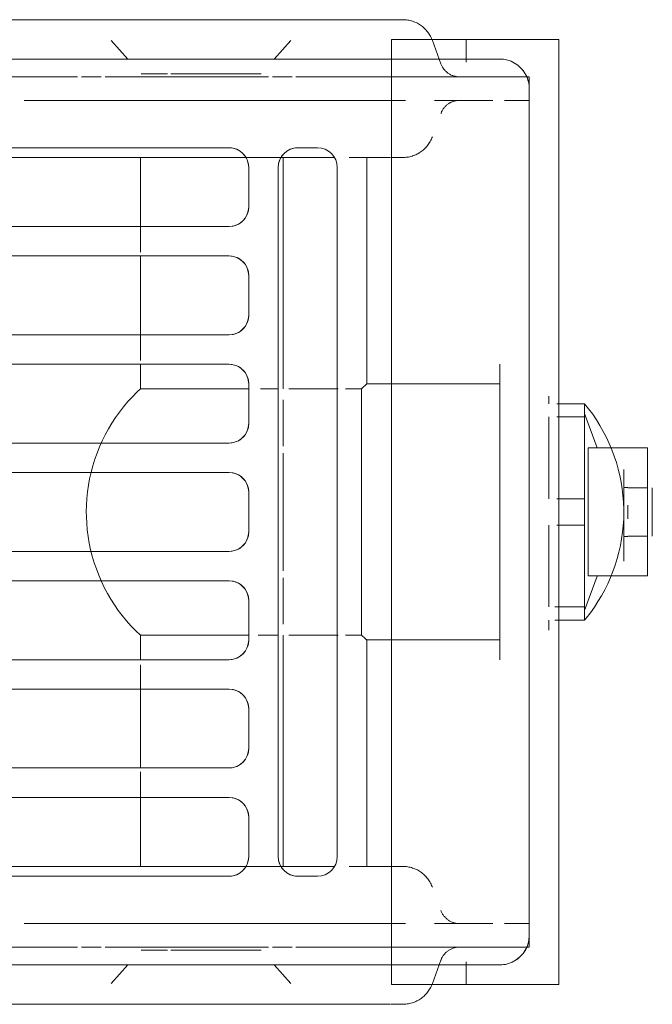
# Model space of a CAD drawing. Header units: millimetres. Extents: x -43279 to 212857, y -33734 to 71307.
# Tile 25 of 70: x -33036 to -32971, y 6215 to 6315. Entities that reach past the tile are written whole.
import ezdxf

# ---------------------------------------------------------------- set-up
doc = ezdxf.new("R2010")
doc.units = ezdxf.units.MM
doc.layers.add('M-EQPM', color=7, linetype='Continuous', lineweight=18)
doc.layers.add('Стены', color=7, linetype='Continuous', lineweight=5)

# ---------------------------------------------------------------- blocks, each defined once
blk = doc.blocks.new('PR_Радиатор_PradoUniversal_PRADO - 22-300-V1661-50_ОВ_L01_Отметка 0_Отопление - зависимый 2')
at = {"layer": 'M-EQPM', "color": 7, "true_color": 0xfcfcfc}
for p, q in [((-526.88, -8), (-527.67, -8)), ((-527.67, -8), (-526.88, -8)), ((-532.94, -8), (-532.9, -8)), ((-547, -12), (-536, -12)), ((-541.31, -13.01), (-541.26, -12.95)), ((-541.26, -12.95), (-541.22, -12.88)), ((-541.22, -12.88), (-541.18, -12.81)), ((-548.54, -13.8), (-549.33, -13.8)), ((-549.33, -13.8), (-547.5, -13.8)), ((-547.46, -13.8), (-548.8, -13.8)), ((-547.5, -13.8), (-548.54, -13.8)), ((-545, -13.8), (-547.4, -13.8)), ((-545, -13.8), (-546.29, -13.8)), ((-546.29, -13.8), (-545, -13.8)), ((-542.9, -13.8), (-536, -13.8)), ((-541.98, -13.57), (-541.91, -13.54)), ((-541.52, -13.25), (-541.47, -13.19)), ((-536, -13.8), (-536.14, -13.8)), ((-532.9, -13.8), (-536, -13.8)), ((-522.47, -13.5), (-522.77, -13.5)), ((-522.77, -13.5), (-520.75, -13.5)), ((-521.77, -13.5), (-522.47, -13.5)), ((-513.58, -13.5), (-521.77, -13.5)), ((-520.75, -13.5), (-513.58, -13.5)), ((-513.25, -13.5), (-511.58, -13.5)), ((-511.58, -13.5), (-513.25, -13.5)), ((-510.86, -13.5), (-510.57, -13.5)), ((-510.57, -13.5), (-510.86, -13.5)), ((-550, -101), (-550, -15)), ((-550, -15), (-550, -42)), ((-550, -15), (-550, -16.2)), ((-548.54, -16.2), (-550, -16.2)), ((-550, -16.2), (-549.33, -16.2)), ((-549.33, -16.2), (-548.54, -16.2)), ((-547.5, -16.2), (-548.54, -16.2)), ((-548.54, -16.2), (-547.5, -16.2)), ((-545, -16.2), (-546.29, -16.2)), ((-546.29, -16.2), (-545, -16.2)), ((-540.36, -16.2), (-545, -16.2)), ((-542.15, -16.34), (-542.23, -16.32)), ((-541.74, -16.57), (-541.8, -16.53)), ((-541.67, -16.62), (-541.74, -16.57)), ((-536, -16.2), (-537.43, -16.2)), ((-536, -16.2), (-532.9, -16.2)), ((-541.05, -17.44), (-541.08, -17.37)), ((-539.97, -20.31), (-540.03, -20.19)), ((-539.91, -20.42), (-539.97, -20.31)), ((-539.84, -20.53), (-539.91, -20.42)), ((-538.95, -21.44), (-539.06, -21.37)), ((-538.85, -21.51), (-538.95, -21.44)), ((-538.28, -21.79), (-538.39, -21.75)), ((-538.15, -21.84), (-538.28, -21.79)), ((-538.03, -21.88), (-538.15, -21.84)), ((-537.91, -21.91), (-538.03, -21.88)), ((-537.28, -22), (-537.4, -21.99)), ((-537.15, -22), (-537.28, -22)), ((-533.5, -22), (-533.11, -22)), ((-533.11, -22), (-533.5, -22)), ((-533.11, -22), (-531.96, -22)), ((-530.13, -22), (-525, -22)), ((-522, -22), (-530.13, -22)), ((-525, -45.48), (-525, -22)), ((-512.04, -22), (-524.98, -22)), ((-516.25, -22), (-522, -22)), ((-513.87, -22), (-516.25, -22)), ((-510.5, -22), (-513.87, -22)), ((-510.5, -22), (-442, -22)), ((-537.14, -22), (-537.15, -22)), ((-537.02, -22), (-537.06, -22)), ((-536.98, -22), (-536.93, -22)), ((-536.5, -22), (-536.41, -22)), ((-536.41, -22), (-536.32, -22)), ((-533.09, -22), (-532.92, -22)), ((-532.92, -22), (-532.9, -22)), ((-510.5, -25.71), (-510.5, -22.61)), ((-510.5, -29), (-510.5, -26.48)), ((-510.5, -40), (-510.5, -32.88)), ((-550, -42), (-550, -44.14)), ((-550, -46.69), (-550, -42)), ((-550, -42), (-550, -42.55)), ((-550, -42.55), (-550, -53.86)), ((-547, -43.95), (-547, -43)), ((-547, -43), (-547, -43.95)), ((-547, -58), (-547, -43.95)), ((-510.5, -45.48), (-510.5, -43)), ((-553, -44.14), (-553, -48.26)), ((-547, -45.99), (-547, -45)), ((-552, -46.25), (-552, -46)), ((-552, -46), (-552, -46.25)), ((-550, -46.41), (-550, -46)), ((-550, -46), (-550, -46.41)), ((-536, -45), (-547, -45)), ((-536, -45), (-547, -45)), ((-532.95, -45.48), (-531.33, -45.48)), ((-531.33, -45.48), (-532.95, -45.48)), ((-532.95, -45.48), (-532.95, -47.55)), ((-532.95, -48.1), (-532.95, -45.48)), ((-530.59, -45.48), (-528.79, -45.48)), ((-528.79, -45.48), (-530.59, -45.48)), ((-528.79, -45.48), (-525.59, -45.48)), ((-525.59, -45.48), (-528.79, -45.48)), ((-512.7, -45.48), (-521.49, -45.48)), ((-512.7, -45.48), (-510.5, -45.48)), ((-552, -47), (-552, -46.25)), ((-552, -46.25), (-552, -47)), ((-525, -51.31), (-525, -46.6)), ((-550, -58), (-550, -47.39)), ((-550, -47.39), (-550, -47.39)), ((-553, -48.35), (-555.6, -48.35)), ((-555.6, -48.47), (-555.6, -56.38)), ((-553, -50), (-553, -48.26)), ((-552, -52), (-552, -48.35)), ((-552, -56.65), (-552, -48.35)), ((-553, -53.86), (-553, -50)), ((-506.53, -50.95), (-506.26, -51.57)), ((-552, -54.25), (-552, -52)), ((-506.26, -51.57), (-506.02, -52.21)), ((-559.6, -53.17), (-559.6, -53)), ((-559.6, -53), (-559.6, -53.67)), ((-525, -63.97), (-525, -52.03)), ((-506.02, -52.21), (-505.8, -52.85)), ((-559.6, -53.67), (-559.6, -53.17)), ((-553, -56.64), (-553, -53.86)), ((-550, -53.86), (-550, -58)), ((-552, -56.65), (-552, -54.25)), ((-562, -55.54), (-562, -60.46)), ((-559.6, -55.5), (-560, -55.5)), ((-560, -55.55), (-560, -55.5)), ((-560, -55.5), (-560, -55.55)), ((-559.6, -55.59), (-559.6, -55.59)), ((-559.6, -56.75), (-559.6, -56.23)), ((-559.6, -56.23), (-559.6, -56.75)), ((-555.6, -56.65), (-553, -56.65)), ((-553, -56.64), (-553, -58)), ((-555.6, -57.33), (-555.6, -58)), ((-553, -58), (-553, -59.36)), ((-550, -68.61), (-550, -58)), ((-550, -58), (-550, -62.14)), ((-547, -68.61), (-547, -58)), ((-559.6, -59.25), (-559.6, -59.77)), ((-559.6, -59.77), (-559.6, -59.25)), ((-553, -59.35), (-555.6, -59.35)), ((-555.6, -59.62), (-555.6, -67.53)), ((-553, -62.14), (-553, -59.36)), ((-552, -67.65), (-552, -59.35)), ((-552, -67.65), (-552, -59.35)), ((-560, -60.45), (-560, -60.5)), ((-560, -60.5), (-560, -60.45)), ((-560, -60.5), (-559.6, -60.5)), ((-559.6, -60.41), (-559.6, -60.41)), ((-559.04, -62.36), (-559.2, -61.7)), ((-559.6, -62.33), (-559.6, -62.33)), ((-553, -67.74), (-553, -62.14)), ((-550, -62.14), (-550, -66)), ((-505.49, -62.04), (-505.66, -62.7)), ((-525, -69.4), (-525, -64.69)), ((-550, -66), (-550, -73.45)), ((-555.6, -67.65), (-553, -67.65)), ((-553, -67.74), (-553, -69.31)), ((-532.95, -70.52), (-532.95, -67.9)), ((-552, -69), (-552, -69.75)), ((-552, -69.75), (-552, -69)), ((-547, -73), (-547, -68.61)), ((-532.95, -68.45), (-532.95, -70.52)), ((-553, -69.31), (-553, -71.86)), ((-550, -73.45), (-550, -69.31)), ((-550, -69.59), (-550, -69.59)), ((-547, -71), (-547, -70.01)), ((-531.33, -70.52), (-532.95, -70.52)), ((-532.95, -70.52), (-531.33, -70.52)), ((-525.59, -70.52), (-530.59, -70.52)), ((-530.59, -70.52), (-525.59, -70.52)), ((-525, -94), (-525, -70.52)), ((-521.49, -70.52), (-512.7, -70.52)), ((-510.5, -70.52), (-512.7, -70.52)), ((-510.5, -73), (-510.5, -70.52)), ((-550, -71.86), (-550, -74)), ((-547, -71), (-536, -71)), ((-547, -71), (-536, -71)), ((-547, -72.05), (-547, -73)), ((-547, -72.05), (-547, -72.05)), ((-550, -74), (-550, -73.45)), ((-550, -73.45), (-550, -74)), ((-550, -74), (-550, -101)), ((-510.5, -84), (-510.5, -76)), ((-510.5, -89.52), (-510.5, -87)), ((-510.5, -93.39), (-510.5, -90.29)), ((-537.15, -94), (-537.14, -94)), ((-537.14, -94), (-537.15, -94)), ((-537.13, -94), (-537.14, -94)), ((-537.11, -94), (-537.13, -94)), ((-537.09, -94), (-537.11, -94)), ((-537.06, -94), (-537.09, -94)), ((-537.06, -94), (-537.03, -94)), ((-537.02, -94), (-537.06, -94)), ((-535.95, -94), (-536.07, -94)), ((-533.11, -94), (-533.5, -94)), ((-533.5, -94), (-533.11, -94)), ((-532.9, -94), (-533.07, -94)), ((-527.75, -94), (-530.13, -94)), ((-530.13, -94), (-527.75, -94)), ((-525, -94), (-527.75, -94)), ((-527.75, -94), (-524.98, -94)), ((-524.98, -94), (-522, -94)), ((-524.98, -94), (-512.04, -94)), ((-522, -94), (-512.04, -94)), ((-512.04, -94), (-510.89, -94)), ((-510.89, -94), (-510.5, -94)), ((-442, -94), (-510.5, -94)), ((-539.49, -95.02), (-539.4, -94.93)), ((-539.4, -94.93), (-539.31, -94.84)), ((-539.21, -94.76), (-539.11, -94.68)), ((-539.11, -94.68), (-539.01, -94.6)), ((-539.01, -94.6), (-538.91, -94.53)), ((-538.91, -94.53), (-538.8, -94.46)), ((-538.34, -94.23), (-538.22, -94.19)), ((-539.58, -95.12), (-539.49, -95.02)), ((-541.22, -98.88), (-541.18, -98.81)), ((-541.18, -98.81), (-541.14, -98.74)), ((-550, -99.8), (-550, -101)), ((-549.83, -99.8), (-550, -99.8)), ((-550, -99.8), (-549.83, -99.8)), ((-549.33, -99.8), (-549.83, -99.8)), ((-549.83, -99.8), (-549.33, -99.8)), ((-547.5, -99.8), (-548.54, -99.8)), ((-548.54, -99.8), (-547.5, -99.8)), ((-545, -99.8), (-546.29, -99.8)), ((-546.29, -99.8), (-545, -99.8)), ((-545, -99.8), (-540.36, -99.8)), ((-537.43, -99.8), (-536, -99.8)), ((-532.9, -99.8), (-536, -99.8)), ((-548.54, -102.2), (-549.33, -102.2)), ((-549.33, -102.2), (-548.54, -102.2)), ((-548.79, -102.2), (-545, -102.2)), ((-547.5, -102.2), (-548.54, -102.2)), ((-548.54, -102.2), (-547.5, -102.2)), ((-545, -102.2), (-546.29, -102.2)), ((-546.29, -102.2), (-545, -102.2)), ((-536, -102.2), (-542.9, -102.2)), ((-541.94, -102.45), (-542.01, -102.41)), ((-541.87, -102.49), (-541.94, -102.45)), ((-541.8, -102.53), (-541.87, -102.49)), ((-541.74, -102.57), (-541.8, -102.53)), ((-541.49, -102.78), (-541.55, -102.73)), ((-541.44, -102.84), (-541.49, -102.78)), ((-541.38, -102.9), (-541.44, -102.84)), ((-541.33, -102.96), (-541.38, -102.9)), ((-541.28, -103.02), (-541.33, -102.96)), ((-536.14, -102.2), (-536, -102.2)), ((-536, -102.2), (-532.9, -102.2)), ((-521.77, -102.5), (-522.77, -102.5)), ((-522.77, -102.5), (-520.75, -102.5)), ((-513.58, -102.5), (-521.77, -102.5)), ((-520.75, -102.5), (-513.58, -102.5)), ((-513.25, -102.5), (-511.58, -102.5)), ((-511.58, -102.5), (-513.25, -102.5)), ((-510.86, -102.5), (-510.57, -102.5)), ((-510.57, -102.5), (-510.86, -102.5)), ((-536, -104), (-547, -104)), ((-541.15, -103.23), (-541.19, -103.16)), ((-541.05, -103.44), (-541.08, -103.37)), ((-540.13, -105.96), (-540.16, -105.89))]:
    blk.add_line(p, q, dxfattribs=at)
at = {"layer": 'M-EQPM', "color": 254, "true_color": 0xe6e6e6}
for p, q in [((-524.97, -8), (-526.88, -8)), ((-526.88, -8), (-524.97, -8)), ((-508.37, -8), (-524.97, -8)), ((-524.97, -8), (-508.37, -8)), ((-508.37, -8), (-505.67, -8)), ((-505.67, -8), (-508.37, -8)), ((-539.31, -8.84), (-539.21, -8.76)), ((-540.16, -10.11), (-540.11, -9.99)), ((-553, -10), (-553, -42)), ((-543.6, -10), (-550.2, -10)), ((-540, -10), (-543.6, -10)), ((-543.6, -10), (-543.6, -12.32)), ((-543.6, -10), (-543.6, -12.32)), ((-540.16, -10.11), (-541.02, -12.48)), ((-536, -10), (-540, -10)), ((-525.79, -10.11), (-524.1, -12)), ((-524.1, -12), (-525.79, -10.11)), ((-507.54, -10.11), (-509.23, -12)), ((-509.23, -12), (-507.54, -10.11)), ((-536, -12), (-547, -12)), ((-536, -12), (536, -12)), ((-550, -13.8), (-550, -15)), ((-549.33, -13.8), (-550, -13.8)), ((-550, -13.8), (-549.33, -13.8)), ((-550, -13.8), (-550, -15)), ((-550, -102.2), (-550, -13.8)), ((-547.46, -13.8), (-548.85, -13.8)), ((-536, -13.8), (-547.4, -13.8)), ((-536, -13.8), (-526.3, -13.8)), ((-536, -102.2), (-536, -13.8)), ((-525.9, -13.8), (-523.9, -13.8)), ((-523.5, -13.8), (-506.9, -13.8)), ((-506.5, -13.8), (-504.5, -13.8)), ((-504.1, -13.8), (-487.5, -13.8)), ((-550, -15), (-550, -101)), ((-498.7, -16.2), (-536, -16.2)), ((-526.5, -21), (-528.5, -21)), ((-450.5, -21), (-519.5, -21)), ((-533.5, -22), (-533.11, -22)), ((-530.13, -22), (-510.5, -22)), ((-525, -22), (-525, -45.48)), ((-442, -22), (-510.5, -22)), ((-533.5, -22), (-533.5, -45)), ((-533.5, -22), (-533.5, -45)), ((-532.9, -22), (-531.69, -22)), ((-530.5, -23), (-530.5, -93)), ((-524.5, -93), (-524.5, -23)), ((-521.5, -23), (-521.5, -27)), ((-519.5, -29), (-450.5, -29)), ((-510.5, -31.61), (-510.5, -29)), ((-450.5, -32), (-519.5, -32)), ((-521.5, -34), (-521.5, -38)), ((-519.5, -40), (-450.5, -40)), ((-510.5, -42.49), (-510.5, -40)), ((-553, -42), (-553, -44.14)), ((-553, -48.26), (-553, -42)), ((-553, -42), (-553, -74)), ((-457, -43), (-519.5, -43)), ((-521.5, -45), (-521.5, -49)), ((-533.5, -45), (-536, -45)), ((-533.5, -45), (-536, -45)), ((-532.95, -45.48), (-531.33, -45.48)), ((-532.95, -58), (-532.95, -45.48)), ((-524.52, -45.48), (-522.46, -45.48)), ((-510.5, -45.48), (-512.7, -45.48)), ((-552, -47), (-552, -47)), ((-525, -46.6), (-525, -51.31)), ((-555.6, -48.35), (-555.6, -56.65)), ((-552.59, -48.35), (-555.6, -48.35)), ((-555.6, -56.65), (-555.6, -48.35)), ((-555.6, -48.35), (-553, -48.35)), ((-552, -48.35), (-552, -56.65)), ((-552, -48.35), (-552, -56.65)), ((-519.5, -51), (-457, -51)), ((-562, -51.5), (-562, -54.95)), ((-555.97, -51.5), (-562, -51.5)), ((-558.5, -51.97), (-558.25, -51.33)), ((-555.97, -51.5), (-555.97, -58)), ((-525, -52.03), (-525, -63.97)), ((-562, -54.46), (-562, -53.17)), ((-562, -53.17), (-562, -54.46)), ((-559.6, -55.5), (-559.6, -53.67)), ((-559.6, -53.67), (-559.6, -55.5)), ((-559.26, -54.6), (-559.11, -53.93)), ((-457, -54), (-519.5, -54)), ((-562.5, -55.55), (-562.5, -58)), ((-562, -55.5), (-562, -56.71)), ((-562, -55.55), (-560, -55.55)), ((-560, -55.55), (-562, -55.55)), ((-559.6, -56.23), (-559.6, -55.59)), ((-559.6, -55.59), (-559.6, -56.23)), ((-521.5, -56), (-521.5, -60)), ((-559.6, -58), (-559.6, -56.75)), ((-559.6, -56.75), (-559.6, -58)), ((-555.6, -56.38), (-555.6, -56.38)), ((-555.6, -58), (-555.6, -56.38)), ((-555.6, -56.65), (-552.81, -56.65)), ((-555.6, -56.65), (-555.6, -57.33)), ((-553, -56.65), (-555.6, -56.65)), ((-553, -59.36), (-553, -56.64)), ((-562.5, -58), (-562.5, -60.45)), ((-560, -57.31), (-560, -58.69)), ((-560, -58.69), (-560, -57.31)), ((-559.6, -58), (-559.6, -59.25)), ((-559.6, -59.25), (-559.6, -58)), ((-555.97, -58), (-555.97, -64.5)), ((-555.6, -59.62), (-555.6, -58)), ((-555.6, -58), (-555.6, -59.35)), ((-532.95, -70.52), (-532.95, -58)), ((-559.6, -58.3), (-559.6, -58)), ((-562, -59.29), (-562, -60.5)), ((-559.6, -59.77), (-559.6, -60.41)), ((-559.6, -60.41), (-559.6, -59.77)), ((-559.44, -60.35), (-559.52, -59.67)), ((-555.6, -59.35), (-555.6, -67.65)), ((-552.81, -59.35), (-555.6, -59.35)), ((-555.6, -67.65), (-555.6, -59.35)), ((-555.6, -59.35), (-553, -59.35)), ((-555.6, -59.62), (-555.6, -59.62)), ((-552, -59.35), (-552, -67.65)), ((-552, -59.35), (-552, -67.65)), ((-562, -60.45), (-560, -60.45)), ((-560, -60.45), (-562, -60.45)), ((-559.6, -60.5), (-559.6, -62.33)), ((-559.6, -62.33), (-559.6, -60.5)), ((-562, -61.05), (-562, -64.5)), ((-562, -61.54), (-562, -62.83)), ((-562, -62.83), (-562, -61.54)), ((-519.5, -62), (-457, -62)), ((-562, -64.5), (-555.97, -64.5)), ((-525, -64.69), (-525, -69.4)), ((-457, -65), (-519.5, -65)), ((-521.5, -67), (-521.5, -71)), ((-555.6, -67.65), (-552.81, -67.65)), ((-553, -67.65), (-555.6, -67.65)), ((-553, -74), (-553, -67.74)), ((-552, -69), (-552, -69)), ((-531.33, -70.52), (-532.95, -70.52)), ((-525, -70.52), (-525, -94)), ((-522.69, -70.52), (-524.52, -70.52)), ((-512.7, -70.52), (-510.5, -70.52)), ((-553, -71.86), (-553, -74)), ((-536, -71), (-533.5, -71)), ((-536, -71), (-533.5, -71)), ((-533.5, -71), (-533.5, -94)), ((-533.5, -71), (-533.5, -94)), ((-519.5, -73), (-457, -73)), ((-553, -74), (-553, -106)), ((-510.5, -76), (-510.5, -73.39)), ((-450.5, -76), (-519.5, -76)), ((-521.5, -78), (-521.5, -82)), ((-519.5, -84), (-450.5, -84)), ((-510.5, -87), (-510.5, -84.39)), ((-450.5, -87), (-519.5, -87)), ((-521.5, -89), (-521.5, -93)), ((-533.11, -94), (-533.5, -94)), ((-531.69, -94), (-532.9, -94)), ((-510.5, -94), (-530.13, -94)), ((-510.5, -94), (-442, -94)), ((-528.5, -95), (-526.5, -95)), ((-519.5, -95), (-450.5, -95)), ((-536, -99.8), (-498.7, -99.8)), ((-550, -101), (-550, -102.2)), ((-550, -101), (-550, -102.2)), ((-549.33, -102.2), (-550, -102.2)), ((-550, -102.2), (-549.33, -102.2)), ((-548.79, -102.2), (-536, -102.2)), ((-526.3, -102.2), (-536, -102.2)), ((-523.9, -102.2), (-525.9, -102.2)), ((-506.9, -102.2), (-523.5, -102.2)), ((-504.5, -102.2), (-506.5, -102.2)), ((-487.5, -102.2), (-504.1, -102.2)), ((-547, -104), (-536, -104)), ((-543.6, -103.68), (-543.6, -106)), ((-543.6, -103.68), (-543.6, -106)), ((-541.02, -103.52), (-540.16, -105.89)), ((536, -104), (-536, -104)), ((-525.79, -105.89), (-524.1, -104)), ((-524.1, -104), (-525.79, -105.89)), ((-507.54, -105.89), (-509.23, -104)), ((-509.23, -104), (-507.54, -105.89)), ((-540.08, -106.08), (-540.13, -105.96)), ((-550.2, -106), (-543.6, -106)), ((-543.6, -106), (-540, -106)), ((-540, -106), (-536, -106)), ((-539.26, -107.21), (-539.35, -107.12)), ((-532.9, -108), (-533.07, -108)), ((-524.97, -108), (-527.67, -108)), ((-527.67, -108), (-524.97, -108)), ((-508.37, -108), (-524.97, -108)), ((-524.97, -108), (-508.37, -108)), ((-508.37, -108), (-505.67, -108)), ((-505.67, -108), (-508.37, -108))]:
    blk.add_line(p, q, dxfattribs=at)
at = {"layer": 'M-EQPM'}
for p, q in [((532.9, -8), (-532.9, -8)), ((-553, -10), (-553, -106)), ((-553, -10), (-547.4, -10)), ((-547.4, -10), (-536, -10)), ((-536, -10), (-536, -106)), ((536, -12), (-536, -12)), ((-528.5, -21), (-526.5, -21)), ((-519.5, -21), (-450.5, -21)), ((-530.5, -93), (-530.5, -23)), ((-530.23, -22), (-442, -22)), ((-524.5, -23), (-524.5, -93)), ((-521.5, -27), (-521.5, -23)), ((-510.5, -29), (-510.5, -22)), ((-450.5, -29), (-519.5, -29)), ((-519.5, -32), (-450.5, -32)), ((-510.5, -40), (-510.5, -32)), ((-521.5, -38), (-521.5, -34)), ((-450.5, -40), (-519.5, -40)), ((-519.5, -43), (-450.5, -43)), ((-510.5, -45.48), (-510.5, -43)), ((-521.5, -49), (-521.5, -45)), ((-530.59, -45.48), (-525.59, -45.48)), ((-521.49, -45.48), (-510.5, -45.48)), ((-555.6, -48.35), (-555.6, -47)), ((-555.6, -47), (-555.6, -48.35)), ((-555.6, -47), (-552.59, -47)), ((-552.59, -47), (-555.6, -47)), ((-555.6, -48.35), (-555.6, -47)), ((-555.6, -47), (-555.6, -48.35)), ((-555.6, -47), (-553, -47)), ((-553, -47), (-555.6, -47)), ((-555.6, -48), (-556.9, -51.49)), ((-555.6, -56.65), (-555.6, -48.35)), ((-555.6, -48.35), (-552.59, -48.35)), ((-450.5, -51), (-519.5, -51)), ((-562, -64.5), (-562, -51.5)), ((-555.97, -51.5), (-562, -51.5)), ((-555.97, -58), (-555.97, -51.5)), ((-519.5, -54), (-450.5, -54)), ((-562.5, -60.45), (-562.5, -55.55)), ((-562.5, -58), (-562.5, -55.55)), ((-562.5, -55.55), (-562.5, -60.45)), ((-521.5, -60), (-521.5, -56)), ((-555.6, -58), (-555.6, -56.38)), ((-555.6, -56.38), (-555.6, -58)), ((-555.6, -56.38), (-555.6, -58)), ((-555.6, -58), (-555.6, -56.65)), ((-555.6, -56.65), (-555.6, -58)), ((-552.81, -56.65), (-555.6, -56.65)), ((-555.6, -58), (-555.6, -56.65)), ((-562.5, -60.45), (-562.5, -58)), ((-555.97, -64.5), (-555.97, -58)), ((-555.6, -58), (-555.6, -59.62)), ((-555.6, -59.62), (-555.6, -58)), ((-555.6, -59.35), (-555.6, -58)), ((-555.6, -58), (-555.6, -59.35)), ((-555.6, -58), (-555.6, -59.62)), ((-555.6, -59.35), (-555.6, -58)), ((-555.6, -67.65), (-555.6, -59.35)), ((-555.6, -59.35), (-552.81, -59.35)), ((-450.5, -62), (-519.5, -62)), ((-555.97, -64.5), (-562, -64.5)), ((-556.9, -64.51), (-555.6, -68)), ((-519.5, -65), (-450.5, -65)), ((-521.5, -71), (-521.5, -67)), ((-555.6, -67.65), (-555.6, -69)), ((-555.6, -69), (-555.6, -67.65)), ((-552.81, -67.65), (-555.6, -67.65)), ((-555.6, -67.65), (-555.6, -69)), ((-555.6, -69), (-555.6, -67.65)), ((-555.6, -69), (-552.81, -69)), ((-552.81, -69), (-555.6, -69)), ((-555.6, -69), (-553, -69)), ((-553, -69), (-555.6, -69)), ((-525.59, -70.52), (-530.59, -70.52)), ((-510.5, -70.52), (-521.49, -70.52)), ((-510.5, -73), (-510.5, -70.52)), ((-450.5, -73), (-519.5, -73)), ((-519.5, -76), (-450.5, -76)), ((-510.5, -84), (-510.5, -76)), ((-521.5, -82), (-521.5, -78)), ((-450.5, -84), (-519.5, -84)), ((-519.5, -87), (-450.5, -87)), ((-510.5, -94), (-510.5, -87)), ((-521.5, -93), (-521.5, -89)), ((-442, -94), (-530.23, -94)), ((-526.5, -95), (-528.5, -95)), ((-450.5, -95), (-519.5, -95)), ((-536, -104), (536, -104)), ((-547.4, -106), (-553, -106)), ((-536, -106), (-547.4, -106)), ((-532.9, -108), (532.9, -108))]:
    blk.add_line(p, q, dxfattribs=at)
at = {"layer": 'M-EQPM', "color": 7, "true_color": 0xfefefe}
for p, q in [((-541.07, -12.6), (-541.04, -12.52)), ((-541.04, -12.52), (-541.02, -12.48)), ((-542.9, -13.8), (-542.82, -13.8)), ((-536, -13.8), (-542.9, -13.8)), ((-540, -13.8), (-542.9, -13.8)), ((-542.82, -13.8), (-542.74, -13.79)), ((-542.12, -13.64), (-542.05, -13.61)), ((-542.05, -13.61), (-541.98, -13.57)), ((-538, -13.8), (-540, -13.8)), ((-536.14, -13.8), (-538, -13.8)), ((-526.3, -13.8), (-532.9, -13.8)), ((-523.9, -13.8), (-525.9, -13.8)), ((-506.9, -13.8), (-523.5, -13.8)), ((-511.57, -13.5), (-510.86, -13.5)), ((-510.86, -13.5), (-511.57, -13.5)), ((-504.5, -13.8), (-506.5, -13.8)), ((-487.5, -13.8), (-504.1, -13.8)), ((-545, -16.2), (-540.36, -16.2)), ((-542.86, -16.2), (-542.9, -16.2)), ((-537.43, -16.2), (-536, -16.2)), ((-532.9, -16.2), (-498.7, -16.2)), ((-541.02, -17.52), (-541.05, -17.44)), ((-540.13, -19.96), (-540.16, -19.89)), ((-539.26, -21.21), (-539.35, -21.12)), ((-533.11, -22), (-533.5, -22)), ((-533.11, -22), (-531.96, -22)), ((-531.96, -22), (-533.11, -22)), ((-531.96, -22), (-533.11, -22)), ((-525, -22), (-530.13, -22)), ((-524.98, -22), (-510.5, -22)), ((-510.5, -22), (-524.98, -22)), ((-524.98, -22), (-512.04, -22)), ((-533.41, -22), (-533.58, -22)), ((-533.24, -22), (-533.41, -22)), ((-533.07, -22), (-533.24, -22)), ((-532.9, -22), (-533.07, -22)), ((-510.5, -31.61), (-510.5, -29)), ((-510.5, -42.49), (-510.5, -40)), ((-550, -46.14), (-550, -43.31)), ((-550, -43.31), (-550, -46.14)), ((-550, -44.14), (-550, -46.69)), ((-531.33, -45.48), (-532.95, -45.48)), ((-532.95, -45.48), (-532.95, -47.55)), ((-525.59, -45.48), (-530.59, -45.48)), ((-522.46, -45.48), (-524.52, -45.48)), ((-524.52, -45.48), (-522.46, -45.48)), ((-522.46, -45.48), (-524.52, -45.48)), ((-515.26, -45.48), (-521.49, -45.48)), ((-521.49, -45.48), (-512.7, -45.48)), ((-512.7, -45.48), (-515.26, -45.48)), ((-510.5, -45.48), (-512.7, -45.48)), ((-550, -46.41), (-550, -46.41)), ((-547, -49.83), (-547, -46.55)), ((-550, -47.34), (-550, -50)), ((-550, -50), (-550, -47.34)), ((-550, -47.39), (-550, -51.55)), ((-550, -47.39), (-550, -49.62)), ((-550, -49.62), (-550, -47.39)), ((-550, -47.61), (-550, -49.51)), ((-550, -49.51), (-550, -47.61)), ((-550, -47.61), (-550, -49.51)), ((-550, -49.51), (-550, -47.61)), ((-532.95, -47.55), (-532.95, -50.14)), ((-532.95, -47.55), (-532.95, -50.14)), ((-555.6, -56.38), (-555.6, -48.47)), ((-555.6, -48.47), (-555.6, -56.65)), ((-553, -48.26), (-553, -56.64)), ((-552, -50), (-552, -48.35)), ((-552, -48.35), (-552, -50)), ((-552, -56.65), (-552, -48.35)), ((-552, -48.35), (-552, -56.65)), ((-547, -48.56), (-547, -49.67)), ((-547, -48.56), (-547, -49.67)), ((-547, -49.67), (-547, -48.56)), ((-547, -48.81), (-547, -49.83)), ((-547, -48.81), (-547, -49.83)), ((-547, -49.83), (-547, -48.81)), ((-532.95, -58), (-532.95, -48.1)), ((-550, -49.67), (-550, -51.55)), ((-550, -51.55), (-550, -49.67)), ((-552, -51.25), (-552, -50.01)), ((-552, -50.01), (-552, -51.25)), ((-550, -50), (-550, -52)), ((-550, -52), (-550, -50)), ((-550, -50), (-550, -52)), ((-550, -52), (-550, -50)), ((-550, -50.04), (-550, -51.95)), ((-550, -51.95), (-550, -50.04)), ((-547, -50.67), (-547, -52.26)), ((-547, -50.67), (-547, -52.26)), ((-547, -52.26), (-547, -50.67)), ((-547, -50.78), (-547, -52.31)), ((-547, -52.31), (-547, -50.78)), ((-547, -50.78), (-547, -52.31)), ((-547, -52.31), (-547, -50.78)), ((-532.95, -50.3), (-532.95, -58)), ((-532.95, -50.3), (-532.95, -58)), ((-552, -53.84), (-552, -52)), ((-552, -52), (-552, -53.84)), ((-550, -52.26), (-550, -54.58)), ((-550, -54.89), (-550, -52.67)), ((-550, -52.67), (-550, -54.89)), ((-547, -52.99), (-547, -55.47)), ((-547, -52.99), (-547, -55.47)), ((-547, -55.47), (-547, -52.99)), ((-562, -53.17), (-562, -53.17)), ((-547, -53.03), (-547, -55.47)), ((-547, -55.47), (-547, -53.03)), ((-547, -53.03), (-547, -55.47)), ((-547, -55.47), (-547, -53.03)), ((-562, -55.5), (-562, -54.46)), ((-562, -54.46), (-562, -55.5)), ((-552, -56.65), (-552, -55.23)), ((-552, -55.23), (-552, -56.65)), ((-550, -55.07), (-550, -58)), ((-550, -55.07), (-550, -58)), ((-550, -58), (-550, -55.07)), ((-550, -55.33), (-550, -58)), ((-550, -61.12), (-550, -55.33)), ((-550, -55.34), (-550, -58)), ((-550, -58), (-550, -55.34)), ((-550, -55.34), (-550, -58)), ((-550, -58), (-550, -55.34)), ((-547, -55.89), (-547, -58)), ((-547, -55.89), (-547, -58)), ((-547, -58), (-547, -55.89)), ((-547, -55.9), (-547, -58)), ((-547, -58), (-547, -55.9)), ((-547, -55.9), (-547, -58)), ((-547, -58), (-547, -55.9)), ((-550, -61.11), (-550, -58)), ((-550, -58), (-550, -61.11)), ((-550, -61.11), (-550, -58)), ((-550, -58), (-550, -61.11)), ((-550, -58), (-550, -61.42)), ((-550, -58), (-550, -61.42)), ((-550, -61.42), (-550, -58)), ((-550, -58), (-550, -61.12)), ((-547, -58), (-547, -60.54)), ((-547, -58), (-547, -60.54)), ((-547, -60.54), (-547, -58)), ((-547, -58), (-547, -60.54)), ((-547, -60.54), (-547, -58)), ((-547, -58), (-547, -60.54)), ((-547, -60.54), (-547, -58)), ((-532.95, -58), (-532.95, -65.7)), ((-532.95, -65.86), (-532.95, -58)), ((-532.95, -58), (-532.95, -65.7)), ((-555.6, -59.35), (-555.6, -67.53)), ((-555.6, -67.53), (-555.6, -59.62)), ((-553, -59.36), (-553, -67.74)), ((-552, -59.38), (-552, -61.75)), ((-552, -61.75), (-552, -59.38)), ((-552, -59.38), (-552, -66)), ((-552, -66), (-552, -59.38)), ((-562, -60.5), (-562, -61.54)), ((-562, -61.54), (-562, -60.5)), ((-547, -60.92), (-547, -62.97)), ((-547, -62.97), (-547, -60.92)), ((-547, -60.92), (-547, -62.97)), ((-547, -62.97), (-547, -60.92)), ((-547, -60.93), (-547, -63.01)), ((-547, -60.93), (-547, -63.01)), ((-547, -63.01), (-547, -60.93)), ((-550, -64), (-550, -61.83)), ((-550, -61.83), (-550, -68.39)), ((-562, -62.83), (-562, -62.83)), ((-552, -62.16), (-552, -63.45)), ((-552, -63.45), (-552, -62.16)), ((-550, -62.14), (-550, -64.05)), ((-550, -64.05), (-550, -62.14)), ((-550, -62.17), (-550, -64.45)), ((-550, -64), (-550, -62.18)), ((-550, -62.18), (-550, -64)), ((-550, -62.53), (-550, -64.45)), ((-550, -64.45), (-550, -62.53)), ((-552, -64), (-552, -65.99)), ((-552, -65.99), (-552, -64)), ((-550, -68.39), (-550, -64)), ((-550, -65.27), (-550, -64)), ((-550, -64), (-550, -65.27)), ((-547, -63.69), (-547, -65.22)), ((-547, -65.22), (-547, -63.69)), ((-547, -63.69), (-547, -65.22)), ((-547, -65.22), (-547, -63.69)), ((-547, -63.74), (-547, -65.33)), ((-547, -63.74), (-547, -65.33)), ((-547, -65.33), (-547, -63.74)), ((-550, -64.05), (-550, -65.24)), ((-550, -65.24), (-550, -64.05)), ((-550, -64.45), (-550, -68.61)), ((-550, -64.45), (-550, -65.63)), ((-550, -65.63), (-550, -64.45)), ((-550, -66), (-550, -68.66)), ((-550, -68.66), (-550, -66)), ((-532.95, -65.86), (-532.95, -68.45)), ((-532.95, -65.86), (-532.95, -68.45)), ((-550, -66.38), (-550, -68.61)), ((-550, -68.61), (-550, -66.38)), ((-550, -68.39), (-550, -66.49)), ((-550, -66.49), (-550, -68.39)), ((-547, -66.17), (-547, -67.19)), ((-547, -69.45), (-547, -66.17)), ((-547, -66.17), (-547, -67.19)), ((-547, -67.19), (-547, -66.17)), ((-547, -66.33), (-547, -67.44)), ((-547, -66.33), (-547, -67.44)), ((-547, -67.44), (-547, -66.33)), ((-532.95, -67.9), (-532.95, -66.43)), ((-532.95, -68.45), (-532.95, -70.52)), ((-552, -69.75), (-552, -69.75)), ((-550, -69.31), (-550, -71.86)), ((-550, -69.59), (-550, -69.59)), ((-550, -69.86), (-550, -72.69)), ((-550, -72.69), (-550, -69.86)), ((-532.95, -70.52), (-531.33, -70.52)), ((-530.59, -70.52), (-525.59, -70.52)), ((-524.52, -70.52), (-522.69, -70.52)), ((-522.69, -70.52), (-524.52, -70.52)), ((-524.52, -70.52), (-522.69, -70.52)), ((-521.49, -70.52), (-518.47, -70.52)), ((-512.7, -70.52), (-521.49, -70.52)), ((-518.47, -70.52), (-512.7, -70.52)), ((-512.7, -70.52), (-510.5, -70.52)), ((-510.5, -76), (-510.5, -73.39)), ((-510.5, -87), (-510.5, -84.39)), ((-533.5, -94), (-533.11, -94)), ((-533.28, -94), (-533.11, -94)), ((-533.11, -94), (-531.96, -94)), ((-531.96, -94), (-533.11, -94)), ((-533.11, -94), (-531.96, -94)), ((-531.96, -94), (-533.11, -94)), ((-533.11, -94), (-532.94, -94)), ((-532.94, -94), (-532.9, -94)), ((-530.13, -94), (-525, -94)), ((-524.98, -94), (-519.02, -94)), ((-510.5, -94), (-524.98, -94)), ((-512.04, -94), (-524.98, -94)), ((-519.02, -94), (-510.5, -94)), ((-539.31, -94.84), (-539.21, -94.76)), ((-541.04, -98.52), (-541.02, -98.48)), ((-548.54, -99.8), (-549.33, -99.8)), ((-549.33, -99.8), (-548.54, -99.8)), ((-540.36, -99.8), (-545, -99.8)), ((-542.9, -99.8), (-542.82, -99.8)), ((-536, -99.8), (-537.43, -99.8)), ((-498.7, -99.8), (-532.9, -99.8)), ((-542.86, -102.2), (-542.9, -102.2)), ((-542.9, -102.2), (-536, -102.2)), ((-542.9, -102.2), (-540, -102.2)), ((-542.78, -102.2), (-542.86, -102.2)), ((-540, -102.2), (-536.14, -102.2)), ((-532.9, -102.2), (-526.3, -102.2)), ((-525.9, -102.2), (-523.9, -102.2)), ((-523.5, -102.2), (-506.9, -102.2)), ((-511.57, -102.5), (-510.86, -102.5)), ((-510.86, -102.5), (-511.57, -102.5)), ((-506.5, -102.2), (-504.5, -102.2)), ((-504.1, -102.2), (-487.5, -102.2)), ((-541.02, -103.52), (-541.05, -103.44))]:
    blk.add_line(p, q, dxfattribs=at)
at = {"layer": 'M-EQPM', "flags": 128}
for points in [[(-540.11, -9.99), (-540.06, -9.87), (-540, -9.75), (-539.94, -9.64), (-539.88, -9.53), (-539.81, -9.42), (-539.74, -9.32), (-539.66, -9.22), (-539.58, -9.12), (-539.49, -9.02), (-539.4, -8.93), (-539.31, -8.84)], [(-539.21, -8.76), (-539.11, -8.68), (-539.01, -8.6), (-538.91, -8.53), (-538.8, -8.46), (-538.69, -8.39), (-538.57, -8.34), (-538.46, -8.28), (-538.34, -8.23), (-538.22, -8.19), (-538.1, -8.14), (-537.98, -8.11), (-537.85, -8.08), (-537.73, -8.05), (-537.6, -8.03), (-537.47, -8.02), (-537.35, -8.01), (-537.22, -8), (-537.15, -8)], [(-537.15, -8), (-537.14, -8), (-537.13, -8), (-537.12, -8), (-537.09, -8), (-537.06, -8), (-537.03, -8), (-536.98, -8), (-536.93, -8), (-536.88, -8), (-536.81, -8), (-536.74, -8), (-536.67, -8), (-536.59, -8), (-536.5, -8), (-536.41, -8), (-536.38, -8)], [(-535.95, -8), (-536.07, -8), (-536.18, -8), (-536.28, -8), (-536.38, -8), (-536.48, -8), (-536.57, -8), (-536.65, -8), (-536.73, -8), (-536.8, -8), (-536.86, -8), (-536.92, -8), (-536.97, -8), (-537.02, -8), (-537.06, -8), (-537.09, -8), (-537.11, -8), (-537.13, -8), (-537.14, -8), (-537.15, -8)], [(-535.86, -8), (-535.73, -8), (-535.6, -8), (-535.47, -8), (-535.33, -8), (-535.19, -8), (-535.04, -8), (-534.9, -8), (-534.75, -8), (-534.59, -8), (-534.43, -8), (-534.27, -8), (-534.11, -8), (-533.95, -8), (-533.78, -8), (-533.62, -8), (-533.45, -8), (-533.28, -8), (-533.11, -8), (-532.94, -8)], [(-532.9, -8), (-533.07, -8), (-533.24, -8), (-533.41, -8), (-533.58, -8), (-533.74, -8), (-533.91, -8), (-534.07, -8), (-534.24, -8), (-534.4, -8), (-534.55, -8), (-534.71, -8), (-534.86, -8), (-535.01, -8), (-535.16, -8), (-535.3, -8), (-535.33, -8)], [(-510.5, -45.48), (-510.01, -45.95), (-509.54, -46.44), (-509.08, -46.95), (-508.65, -47.47), (-508.24, -48.01), (-507.85, -48.57), (-507.49, -49.15), (-507.15, -49.73), (-506.83, -50.33), (-506.53, -50.95)], [(-558.25, -51.33), (-557.97, -50.71), (-557.66, -50.09), (-557.34, -49.49), (-556.98, -48.9), (-556.61, -48.33), (-556.21, -47.77), (-555.79, -47.23), (-555.6, -47)], [(-505.44, -54.16), (-505.3, -54.83), (-505.19, -55.5), (-505.1, -56.17), (-505.04, -56.85), (-505.01, -57.53), (-505, -58)], [(-505, -58), (-505.01, -58.68), (-505.05, -59.36), (-505.12, -60.04), (-505.22, -60.71), (-505.34, -61.38), (-505.49, -62.04)], [(-555.6, -69), (-556.03, -68.47), (-556.44, -67.92), (-556.82, -67.35), (-557.18, -66.77), (-557.52, -66.17), (-557.84, -65.56), (-558.13, -64.94), (-558.39, -64.31)], [(-506.62, -65.24), (-506.92, -65.85), (-507.25, -66.45), (-507.6, -67.03), (-507.97, -67.6), (-508.36, -68.15), (-508.78, -68.69), (-509.22, -69.21), (-509.68, -69.71), (-510.16, -70.2), (-510.5, -70.52)], [(-539.35, -107.12), (-539.44, -107.03), (-539.53, -106.94), (-539.61, -106.84), (-539.69, -106.74), (-539.77, -106.64), (-539.84, -106.53), (-539.91, -106.42), (-539.97, -106.31), (-540.03, -106.19), (-540.08, -106.08)], [(-537.15, -108), (-537.28, -108), (-537.4, -107.99), (-537.53, -107.98), (-537.66, -107.96), (-537.78, -107.94), (-537.91, -107.91), (-538.03, -107.88), (-538.15, -107.84), (-538.28, -107.79), (-538.39, -107.75), (-538.51, -107.7), (-538.63, -107.64), (-538.74, -107.58), (-538.85, -107.51), (-538.95, -107.44), (-539.06, -107.37), (-539.16, -107.29), (-539.26, -107.21)], [(-535.95, -108), (-536.07, -108), (-536.18, -108), (-536.28, -108), (-536.38, -108), (-536.48, -108), (-536.57, -108), (-536.65, -108), (-536.73, -108), (-536.8, -108), (-536.86, -108), (-536.92, -108), (-536.97, -108), (-537.02, -108), (-537.06, -108), (-537.09, -108), (-537.11, -108), (-537.13, -108), (-537.14, -108), (-537.15, -108)], [(-537.15, -108), (-537.14, -108), (-537.13, -108), (-537.12, -108), (-537.09, -108), (-537.06, -108), (-537.03, -108), (-536.98, -108), (-536.93, -108), (-536.88, -108), (-536.81, -108), (-536.74, -108), (-536.67, -108), (-536.59, -108), (-536.5, -108), (-536.41, -108), (-536.32, -108)], [(-535.96, -108), (-535.84, -108), (-535.71, -108), (-535.59, -108), (-535.45, -108), (-535.31, -108), (-535.17, -108), (-535.03, -108), (-534.88, -108), (-534.73, -108), (-534.57, -108), (-534.41, -108), (-534.25, -108), (-534.09, -108), (-533.93, -108), (-533.76, -108), (-533.6, -108), (-533.43, -108), (-533.26, -108), (-533.09, -108), (-532.92, -108), (-532.9, -108)], [(-533.07, -108), (-533.24, -108), (-533.41, -108), (-533.58, -108), (-533.74, -108), (-533.91, -108), (-534.07, -108), (-534.24, -108), (-534.4, -108), (-534.55, -108), (-534.71, -108), (-534.86, -108), (-535.01, -108), (-535.16, -108), (-535.3, -108), (-535.33, -108)]]:
    blk.add_lwpolyline(points, dxfattribs=at)
at = {"layer": 'M-EQPM', "color": 7, "true_color": 0xfcfcfc, "flags": 128}
for points in [[(-541.18, -12.81), (-541.14, -12.74), (-541.1, -12.67), (-541.07, -12.6)], [(-542.74, -13.79), (-542.66, -13.79), (-542.58, -13.77), (-542.5, -13.76), (-542.42, -13.74), (-542.35, -13.72), (-542.27, -13.7)], [(-542.27, -13.7), (-542.2, -13.67), (-542.12, -13.64)], [(-541.91, -13.54), (-541.84, -13.49), (-541.77, -13.45), (-541.71, -13.4), (-541.64, -13.36)], [(-541.64, -13.36), (-541.58, -13.3), (-541.52, -13.25)], [(-541.47, -13.19), (-541.41, -13.13), (-541.36, -13.07), (-541.31, -13.01)], [(-542.23, -16.32), (-542.31, -16.29), (-542.38, -16.27), (-542.46, -16.25), (-542.54, -16.23), (-542.62, -16.22), (-542.7, -16.21), (-542.78, -16.2), (-542.86, -16.2)], [(-541.8, -16.53), (-541.87, -16.49), (-541.94, -16.45), (-542.01, -16.41), (-542.08, -16.38), (-542.15, -16.34)], [(-541.55, -16.73), (-541.61, -16.67), (-541.67, -16.62)], [(-541.38, -16.9), (-541.44, -16.84), (-541.49, -16.78), (-541.55, -16.73)], [(-541.24, -17.09), (-541.28, -17.02), (-541.33, -16.96), (-541.38, -16.9)], [(-541.08, -17.37), (-541.12, -17.3), (-541.15, -17.23), (-541.19, -17.16), (-541.24, -17.09)], [(-540.03, -20.19), (-540.08, -20.08), (-540.13, -19.96)], [(-539.69, -20.74), (-539.77, -20.64), (-539.84, -20.53)], [(-539.35, -21.12), (-539.44, -21.03), (-539.53, -20.94), (-539.61, -20.84), (-539.69, -20.74)], [(-539.06, -21.37), (-539.16, -21.29), (-539.26, -21.21)], [(-538.63, -21.64), (-538.74, -21.58), (-538.85, -21.51)], [(-538.39, -21.75), (-538.51, -21.7), (-538.63, -21.64)], [(-537.66, -21.96), (-537.78, -21.94), (-537.91, -21.91)], [(-537.4, -21.99), (-537.53, -21.98), (-537.66, -21.96)], [(-537.15, -22), (-537.14, -22), (-537.13, -22), (-537.12, -22), (-537.09, -22)], [(-537.11, -22), (-537.13, -22), (-537.14, -22)], [(-537.06, -22), (-537.09, -22), (-537.11, -22)], [(-537.09, -22), (-537.06, -22), (-537.03, -22), (-536.98, -22)], [(-536.92, -22), (-536.97, -22), (-537.02, -22)], [(-536.93, -22), (-536.88, -22), (-536.81, -22)], [(-536.8, -22), (-536.86, -22), (-536.92, -22)], [(-536.81, -22), (-536.74, -22), (-536.67, -22), (-536.59, -22), (-536.5, -22)], [(-536.28, -22), (-536.38, -22), (-536.48, -22), (-536.57, -22), (-536.65, -22), (-536.73, -22), (-536.8, -22)], [(-535.95, -22), (-536.07, -22), (-536.18, -22), (-536.28, -22)], [(-559.11, -53.93), (-558.93, -53.27), (-558.73, -52.61), (-558.5, -51.97)], [(-505.8, -52.85), (-505.61, -53.5), (-505.44, -54.16)], [(-559.48, -55.95), (-559.38, -55.27), (-559.26, -54.6)], [(-559.52, -59.67), (-559.57, -58.98), (-559.6, -58.3)], [(-559.2, -61.7), (-559.33, -61.02), (-559.44, -60.35)], [(-505.66, -62.7), (-505.86, -63.35), (-506.09, -63.99)], [(-506.09, -63.99), (-506.34, -64.62), (-506.62, -65.24)], [(-538.22, -94.19), (-538.1, -94.14), (-537.98, -94.11), (-537.85, -94.08), (-537.73, -94.05), (-537.6, -94.03), (-537.47, -94.02), (-537.35, -94.01), (-537.22, -94), (-537.15, -94)], [(-537.14, -94), (-537.13, -94), (-537.12, -94)], [(-537.12, -94), (-537.09, -94), (-537.06, -94)], [(-537.03, -94), (-536.98, -94), (-536.93, -94), (-536.88, -94), (-536.81, -94), (-536.74, -94), (-536.67, -94), (-536.59, -94), (-536.5, -94), (-536.41, -94), (-536.38, -94)], [(-536.86, -94), (-536.92, -94), (-536.97, -94), (-537.02, -94)], [(-536.65, -94), (-536.73, -94), (-536.8, -94), (-536.86, -94)], [(-536.38, -94), (-536.48, -94), (-536.57, -94), (-536.65, -94)], [(-536.07, -94), (-536.18, -94), (-536.28, -94), (-536.38, -94)], [(-538.8, -94.46), (-538.69, -94.39), (-538.57, -94.34), (-538.46, -94.28), (-538.34, -94.23)], [(-540.16, -96.11), (-540.11, -95.99), (-540.06, -95.87), (-540, -95.75), (-539.94, -95.64), (-539.88, -95.53), (-539.81, -95.42), (-539.74, -95.32)], [(-539.74, -95.32), (-539.66, -95.22), (-539.58, -95.12)], [(-541.47, -99.19), (-541.41, -99.13), (-541.36, -99.07), (-541.31, -99.01), (-541.26, -98.95), (-541.22, -98.88)], [(-541.14, -98.74), (-541.1, -98.67), (-541.07, -98.6), (-541.04, -98.52)], [(-542.82, -99.8), (-542.74, -99.79), (-542.66, -99.79), (-542.58, -99.77), (-542.5, -99.76)], [(-542.5, -99.76), (-542.42, -99.74), (-542.35, -99.72), (-542.27, -99.7), (-542.2, -99.67), (-542.12, -99.64), (-542.05, -99.61)], [(-542.05, -99.61), (-541.98, -99.57), (-541.91, -99.54), (-541.84, -99.49), (-541.77, -99.45)], [(-541.77, -99.45), (-541.71, -99.4), (-541.64, -99.36), (-541.58, -99.3)], [(-541.58, -99.3), (-541.52, -99.25), (-541.47, -99.19)], [(-542.62, -102.22), (-542.7, -102.21), (-542.78, -102.2)], [(-542.38, -102.27), (-542.46, -102.25), (-542.54, -102.23), (-542.62, -102.22)], [(-542.15, -102.34), (-542.23, -102.32), (-542.31, -102.29), (-542.38, -102.27)], [(-541.55, -102.73), (-541.61, -102.67), (-541.67, -102.62), (-541.74, -102.57)], [(-541.19, -103.16), (-541.24, -103.09), (-541.28, -103.02)], [(-541.08, -103.37), (-541.12, -103.3), (-541.15, -103.23)]]:
    blk.add_lwpolyline(points, dxfattribs=at)
at = {"layer": 'M-EQPM', "color": 254, "true_color": 0xe6e6e6, "flags": 128}
for points in [[(-535.96, -22), (-535.84, -22), (-535.71, -22), (-535.59, -22), (-535.45, -22), (-535.31, -22), (-535.17, -22), (-535.03, -22), (-534.88, -22), (-534.73, -22), (-534.57, -22), (-534.41, -22), (-534.25, -22), (-534.09, -22), (-533.93, -22), (-533.76, -22), (-533.6, -22), (-533.43, -22), (-533.26, -22), (-533.09, -22)], [(-533.58, -22), (-533.74, -22), (-533.91, -22), (-534.07, -22), (-534.24, -22), (-534.4, -22), (-534.55, -22), (-534.71, -22), (-534.86, -22), (-535.01, -22), (-535.16, -22), (-535.3, -22), (-535.33, -22)], [(-510.5, -45.48), (-510.01, -45.95), (-509.54, -46.44), (-509.08, -46.95), (-508.65, -47.47), (-508.24, -48.01), (-507.85, -48.57), (-507.49, -49.15), (-507.15, -49.73), (-506.83, -50.33), (-506.53, -50.95)], [(-506.53, -50.95), (-506.26, -51.57), (-506.02, -52.21), (-505.8, -52.85), (-505.61, -53.5), (-505.44, -54.16)], [(-505.44, -54.16), (-505.3, -54.83), (-505.19, -55.5), (-505.1, -56.17), (-505.04, -56.85), (-505.01, -57.53), (-505, -58)], [(-559.6, -58), (-559.59, -57.32), (-559.55, -56.63), (-559.48, -55.95)], [(-505, -58), (-505.01, -58.68), (-505.05, -59.36), (-505.12, -60.04), (-505.22, -60.71), (-505.34, -61.38), (-505.49, -62.04)], [(-558.39, -64.31), (-558.63, -63.67), (-558.85, -63.02), (-559.04, -62.36)], [(-505.49, -62.04), (-505.66, -62.7), (-505.86, -63.35), (-506.09, -63.99), (-506.34, -64.62), (-506.62, -65.24)], [(-506.62, -65.24), (-506.92, -65.85), (-507.25, -66.45), (-507.6, -67.03), (-507.97, -67.6), (-508.36, -68.15), (-508.78, -68.69), (-509.22, -69.21), (-509.68, -69.71), (-510.16, -70.2), (-510.5, -70.52)], [(-535.86, -94), (-535.73, -94), (-535.6, -94), (-535.47, -94), (-535.33, -94), (-535.19, -94), (-535.04, -94), (-534.9, -94), (-534.75, -94), (-534.59, -94), (-534.43, -94), (-534.27, -94), (-534.11, -94), (-533.95, -94), (-533.78, -94), (-533.62, -94)], [(-533.07, -94), (-533.24, -94), (-533.41, -94), (-533.58, -94), (-533.74, -94), (-533.91, -94), (-534.07, -94), (-534.24, -94), (-534.4, -94), (-534.55, -94), (-534.71, -94), (-534.86, -94), (-535.01, -94), (-535.16, -94), (-535.3, -94), (-535.33, -94)]]:
    blk.add_lwpolyline(points, dxfattribs=at)
at = {"layer": 'M-EQPM', "color": 7, "true_color": 0xfefefe, "flags": 128}
for points in [[(-533.62, -94), (-533.45, -94), (-533.28, -94)], [(-542.01, -102.41), (-542.08, -102.38), (-542.15, -102.34)]]:
    blk.add_lwpolyline(points, dxfattribs=at)
at = {"layer": 'M-EQPM', "color": 7, "true_color": 0xfcfcfc}
for centre, start, end in [((-547, -15), 90, 105), ((-547, -15), 165, 180), ((-547, -101), 180, 195), ((-547, -101), 225, 240), ((-547, -101), 225, 240), ((-547, -101), 255, 270)]:
    blk.add_arc(centre, 3, start, end, dxfattribs=at)
at = {"layer": 'M-EQPM', "color": 7, "true_color": 0xfefefe}
for centre, start, end in [((-547, -15), 90, 105), ((-547, -101), 255, 270)]:
    blk.add_arc(centre, 3, start, end, dxfattribs=at)
at = {"layer": 'M-EQPM', "color": 254, "true_color": 0xe6e6e6}
for centre, radius, start, end in [((-547, -15), 3, 105, 180), ((-547, -15), 3, 105, 165), ((-528.5, -23), 2, 90, 180), ((-526.5, -23), 2, 75, 90), ((-519.5, -23), 2, 90, 105), ((-519.5, -27), 2, 180, 195), ((-519.5, -34), 2, 165, 180), ((-519.5, -38), 2, 180, 195), ((-519.5, -45), 2, 165, 180), ((-519.5, -49), 2, 180, 195), ((-519.5, -56), 2, 165, 180), ((-519.5, -60), 2, 180, 195), ((-519.5, -67), 2, 165, 180), ((-519.5, -71), 2, 180, 195), ((-519.5, -78), 2, 165, 180), ((-519.5, -82), 2, 180, 195), ((-519.5, -89), 2, 165, 180), ((-528.5, -93), 2, 180, 270), ((-526.5, -93), 2, 270, 285), ((-519.5, -93), 2, 255, 270), ((-547, -101), 3, 180, 225), ((-547, -101), 3, 195, 225), ((-547, -101), 3, 240, 255), ((-547, -101), 3, 240, 255)]:
    blk.add_arc(centre, radius, start, end, dxfattribs=at)
at = {"layer": 'M-EQPM'}
for centre, start, end in [((-528.5, -23), 90, 180), ((-526.5, -23), 0, 90), ((-519.5, -23), 90, 180), ((-526.5, -23), 0, 75), ((-519.5, -23), 105, 180), ((-519.5, -27), 180, 270), ((-519.5, -27), 195, 270), ((-519.5, -34), 90, 180), ((-519.5, -34), 90, 165), ((-519.5, -38), 180, 270), ((-519.5, -38), 195, 270), ((-519.5, -45), 90, 180), ((-519.5, -45), 90, 165), ((-519.5, -49), 180, 270), ((-519.5, -49), 195, 270), ((-519.5, -56), 90, 180), ((-519.5, -56), 90, 165), ((-519.5, -60), 180, 270), ((-519.5, -60), 195, 270), ((-519.5, -67), 90, 180), ((-519.5, -67), 90, 165), ((-519.5, -71), 180, 270), ((-519.5, -71), 195, 270), ((-519.5, -78), 90, 180), ((-519.5, -78), 90, 165), ((-519.5, -82), 180, 270), ((-519.5, -82), 195, 270), ((-519.5, -89), 90, 180), ((-519.5, -89), 90, 165), ((-528.5, -93), 180, 270), ((-526.5, -93), 270, 360), ((-526.5, -93), 285, 360), ((-519.5, -93), 180, 270), ((-519.5, -93), 180, 255)]:
    blk.add_arc(centre, 2, start, end, dxfattribs=at)
at = {"layer": 'M-EQPM', "color": 7, "true_color": 0xfefefe}
for points in [[(-532.95, -45.48), (-533.13, -45.32), (-533.4, -45.09), (-533.5, -45), (-533.5, -45)], [(-533.5, -45), (-533.5, -45), (-533.45, -45.04), (-533.36, -45.12)], [(-533.5, -71), (-533.5, -71), (-533.4, -70.91), (-533.13, -70.68), (-532.95, -70.52)], [(-533.36, -70.88), (-533.45, -70.96), (-533.5, -71), (-533.5, -71)]]:
    blk.add_open_spline(points, degree=3, dxfattribs=at)
at = {"layer": 'M-EQPM', "color": 7, "true_color": 0xfcfcfc}
for points in [[(-533.36, -45.12), (-533.45, -45.04), (-533.5, -45), (-533.5, -45)], [(-533.5, -45), (-533.5, -45), (-533.45, -45.04), (-533.36, -45.12)], [(-533.36, -45.12), (-533.27, -45.2), (-533.13, -45.32), (-532.95, -45.48)], [(-532.95, -45.48), (-533.13, -45.32), (-533.27, -45.2), (-533.36, -45.12)], [(-533.5, -71), (-533.5, -71), (-533.4, -70.91), (-533.13, -70.68), (-532.95, -70.52)], [(-533.36, -70.88), (-533.45, -70.96), (-533.5, -71), (-533.5, -71)], [(-532.95, -70.52), (-533.13, -70.68), (-533.27, -70.8), (-533.36, -70.88)]]:
    blk.add_open_spline(points, degree=3, dxfattribs=at)
at = {"layer": 'M-EQPM', "color": 254, "true_color": 0xe6e6e6}
for points in [[(-533.36, -45.12), (-533.27, -45.2), (-533.13, -45.32), (-532.95, -45.48)], [(-555.97, -51.5), (-556.56, -51.5), (-556.87, -51.5), (-556.9, -51.5)], [(-556.9, -51.5), (-556.9, -51.5), (-556.59, -51.5), (-555.97, -51.5)], [(-555.97, -64.5), (-556.56, -64.5), (-556.87, -64.5), (-556.9, -64.5)], [(-556.9, -64.5), (-556.9, -64.5), (-556.59, -64.5), (-555.97, -64.5)], [(-532.95, -70.52), (-533.13, -70.68), (-533.27, -70.8), (-533.36, -70.88)]]:
    blk.add_open_spline(points, degree=3, dxfattribs=at)
blk = doc.blocks.new('A$Cc29e8ddc')
at = {"layer": 'M-EQPM', "color": 254, "true_color": 0xe6e6e6, "rotation": 180}
blk.add_blockref('PR_Радиатор_PradoUniversal_PRADO - 22-300-V1661-50_ОВ_L01_Отметка 0_Отопление - зависимый 2', (1093.41, 20.89), dxfattribs=at)

msp = doc.modelspace()

# ---------------------------------------------------------------- block references
at = {"layer": 'Стены', "linetype": 'ByBlock'}
msp.add_blockref('A$Cc29e8ddc', (-34627.37, 6186.02), dxfattribs=at)

doc.saveas('drawing.dxf')
